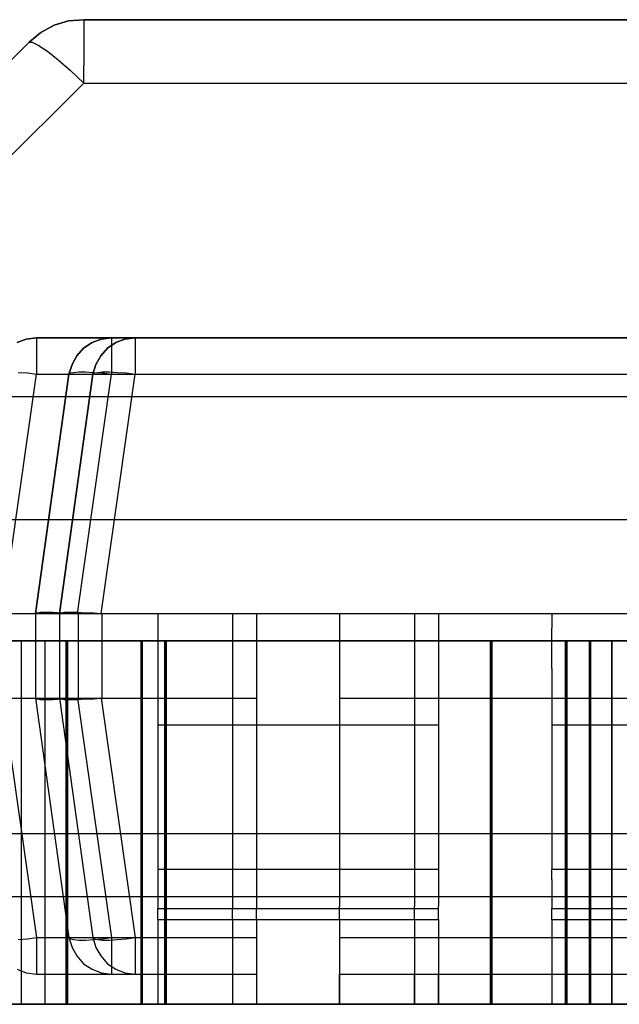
# Model space of a CAD drawing. Header units: inches. Extents: x 0 to 297, y -210 to 0.
# Tile 60 of 82: x 92.342 to 92.836, y -148.94 to -148.128. Entities that reach past the tile are written whole.
import ezdxf

# ---------------------------------------------------------------- set-up
doc = ezdxf.new("R2010")
doc.units = ezdxf.units.IN
doc.header["$MEASUREMENT"] = 0

msp = doc.modelspace()

# ---------------------------------------------------------------- linework, layer by layer
at = {"color": 18, "true_color": 0x000000}
for p, q in [((92.37013, -148.13207), (92.35913, -148.13807)), ((92.35913, -148.13807), (92.37013, -148.13207)), ((92.38213, -148.12857), (92.37013, -148.13207)), ((92.37013, -148.13207), (92.38213, -148.12857)), ((92.39463, -148.12757), (92.38213, -148.12857)), ((92.38213, -148.12857), (92.39463, -148.12757)), ((94.01263, -148.12757), (92.39463, -148.12757)), ((92.39463, -148.12757), (94.01263, -148.12757)), ((92.39463, -148.12757), (92.39463, -148.12907)), ((92.39463, -148.12907), (92.39463, -148.13407)), ((92.39463, -148.13407), (92.39463, -148.14207)), ((92.35913, -148.13807), (92.34963, -148.14607)), ((92.34963, -148.14607), (92.35913, -148.13807)), ((92.39463, -148.14207), (92.39463, -148.15307)), ((92.34963, -148.14607), (92.23213, -148.26307)), ((92.23213, -148.26307), (92.34963, -148.14607)), ((92.34963, -148.14607), (92.35213, -148.14607)), ((92.35213, -148.14607), (92.35713, -148.14857)), ((92.35713, -148.14857), (92.36463, -148.15357)), ((92.36463, -148.15357), (92.37363, -148.16057)), ((92.39463, -148.15307), (92.39463, -148.16557)), ((92.37363, -148.16057), (92.38363, -148.16957)), ((92.39463, -148.18007), (92.39463, -148.16557)), ((92.38363, -148.16957), (92.39463, -148.18007)), ((92.27713, -148.29707), (92.39463, -148.18007)), ((92.39463, -148.18007), (94.01263, -148.18007)), ((92.3472, -148.39107), (92.3397, -148.39407)), ((92.3397, -148.39407), (92.3472, -148.39107)), ((92.3472, -148.39107), (92.3397, -148.39407)), ((92.3397, -148.39407), (92.3472, -148.39107)), ((92.3472, -148.39107), (92.3397, -148.39407)), ((92.3397, -148.39407), (92.3472, -148.39107)), ((92.3557, -148.39007), (92.3472, -148.39107)), ((92.3472, -148.39107), (92.3557, -148.39007)), ((92.3557, -148.39007), (92.3472, -148.39107)), ((92.3472, -148.39107), (92.3557, -148.39007)), ((92.3557, -148.39007), (92.3472, -148.39107)), ((92.3472, -148.39107), (92.3557, -148.39007)), ((93.6807, -148.39007), (92.3557, -148.39007)), ((92.3557, -148.39007), (92.3557, -148.39107)), ((92.3557, -148.39007), (93.6807, -148.39007)), ((93.6807, -148.39007), (92.3557, -148.39007)), ((92.3557, -148.39007), (92.3557, -148.39107)), ((92.3557, -148.39007), (93.6807, -148.39007)), ((93.6807, -148.39007), (92.3557, -148.39007)), ((92.3557, -148.39007), (92.3557, -148.39107)), ((92.3557, -148.39007), (93.6807, -148.39007)), ((92.3557, -148.39107), (92.3557, -148.39407)), ((92.3557, -148.39107), (92.3557, -148.39407)), ((92.3557, -148.39107), (92.3557, -148.39407)), ((92.3557, -148.39407), (92.3557, -148.39857)), ((92.3557, -148.39407), (92.3557, -148.39857)), ((92.3557, -148.39407), (92.3557, -148.39857)), ((92.40147, -148.39407), (92.39447, -148.39857)), ((92.39447, -148.39857), (92.40147, -148.39407)), ((92.40897, -148.39107), (92.40147, -148.39407)), ((92.40147, -148.39407), (92.40897, -148.39107)), ((92.41747, -148.39007), (92.40897, -148.39107)), ((92.40897, -148.39107), (92.41747, -148.39007)), ((92.42114, -148.39407), (92.41414, -148.39857)), ((92.41414, -148.39857), (92.42114, -148.39407)), ((92.42114, -148.39407), (92.41414, -148.39857)), ((92.41414, -148.39857), (92.42114, -148.39407)), ((93.74247, -148.39007), (92.41747, -148.39007)), ((92.41747, -148.39007), (92.41747, -148.39107)), ((92.41747, -148.39007), (93.74247, -148.39007)), ((92.41747, -148.39107), (92.41747, -148.39407)), ((92.41747, -148.39407), (92.41747, -148.39857)), ((92.42864, -148.39107), (92.42114, -148.39407)), ((92.42114, -148.39407), (92.42864, -148.39107)), ((92.42864, -148.39107), (92.42114, -148.39407)), ((92.42114, -148.39407), (92.42864, -148.39107)), ((92.43714, -148.39007), (92.42864, -148.39107)), ((92.42864, -148.39107), (92.43714, -148.39007)), ((92.43714, -148.39007), (92.42864, -148.39107)), ((92.42864, -148.39107), (92.43714, -148.39007)), ((93.76214, -148.39007), (92.43714, -148.39007)), ((92.43714, -148.39007), (92.43714, -148.39107)), ((92.43714, -148.39007), (93.76214, -148.39007)), ((93.76214, -148.39007), (92.43714, -148.39007)), ((92.43714, -148.39007), (92.43714, -148.39107)), ((92.43714, -148.39007), (93.76214, -148.39007)), ((92.43714, -148.39107), (92.43714, -148.39407)), ((92.43714, -148.39107), (92.43714, -148.39407)), ((92.43714, -148.39407), (92.43714, -148.39857)), ((92.43714, -148.39407), (92.43714, -148.39857)), ((92.3557, -148.39857), (92.3557, -148.40507)), ((92.3557, -148.39857), (92.3557, -148.40507)), ((92.3557, -148.39857), (92.3557, -148.40507)), ((92.39447, -148.39857), (92.38897, -148.40507)), ((92.38897, -148.40507), (92.39447, -148.39857)), ((92.41414, -148.39857), (92.40864, -148.40507)), ((92.40864, -148.40507), (92.41414, -148.39857)), ((92.41414, -148.39857), (92.40864, -148.40507)), ((92.40864, -148.40507), (92.41414, -148.39857)), ((92.41747, -148.39857), (92.41747, -148.40507)), ((92.43714, -148.39857), (92.43714, -148.40507)), ((92.43714, -148.39857), (92.43714, -148.40507)), ((92.3557, -148.40507), (92.3557, -148.41207)), ((92.3557, -148.40507), (92.3557, -148.41207)), ((92.3557, -148.40507), (92.3557, -148.41207)), ((92.38897, -148.40507), (92.38497, -148.41207)), ((92.38497, -148.41207), (92.38897, -148.40507)), ((92.40864, -148.40507), (92.40464, -148.41207)), ((92.40464, -148.41207), (92.40864, -148.40507)), ((92.40864, -148.40507), (92.40464, -148.41207)), ((92.40464, -148.41207), (92.40864, -148.40507)), ((92.41747, -148.40507), (92.41747, -148.41207)), ((92.43714, -148.40507), (92.43714, -148.41207)), ((92.43714, -148.40507), (92.43714, -148.41207)), ((92.3407, -148.41857), (92.3482, -148.41907)), ((92.3407, -148.41857), (92.3482, -148.41907)), ((92.3407, -148.41857), (92.3482, -148.41907)), ((92.3482, -148.41907), (92.3557, -148.42007)), ((92.3482, -148.41907), (92.3557, -148.42007)), ((92.3482, -148.41907), (92.3557, -148.42007)), ((92.3557, -148.41207), (92.3557, -148.42007)), ((92.3557, -148.41207), (92.3557, -148.42007)), ((92.3557, -148.41207), (92.3557, -148.42007)), ((92.38497, -148.41207), (92.38247, -148.42007)), ((92.38247, -148.42007), (92.38497, -148.41207)), ((92.38247, -148.42007), (92.38347, -148.41907)), ((92.38347, -148.41907), (92.38647, -148.41857)), ((92.38647, -148.41857), (92.39047, -148.41807)), ((92.39047, -148.41807), (92.39597, -148.41807)), ((92.39597, -148.41807), (92.40247, -148.41857)), ((92.40464, -148.41207), (92.40214, -148.42007)), ((92.40214, -148.42007), (92.40464, -148.41207)), ((92.40464, -148.41207), (92.40214, -148.42007)), ((92.40214, -148.42007), (92.40464, -148.41207)), ((92.40214, -148.42007), (92.40314, -148.41907)), ((92.40214, -148.42007), (92.40314, -148.41907)), ((92.40247, -148.41857), (92.40997, -148.41907)), ((92.40314, -148.41907), (92.40614, -148.41857)), ((92.40314, -148.41907), (92.40614, -148.41857)), ((92.40614, -148.41857), (92.41014, -148.41807)), ((92.40614, -148.41857), (92.41014, -148.41807)), ((92.40997, -148.41907), (92.41747, -148.42007)), ((92.41014, -148.41807), (92.41564, -148.41807)), ((92.41014, -148.41807), (92.41564, -148.41807)), ((92.41564, -148.41807), (92.42214, -148.41857)), ((92.41564, -148.41807), (92.42214, -148.41857)), ((92.41747, -148.41207), (92.41747, -148.42007)), ((92.42214, -148.41857), (92.42964, -148.41907)), ((92.42214, -148.41857), (92.42964, -148.41907)), ((92.42964, -148.41907), (92.43714, -148.42007)), ((92.42964, -148.41907), (92.43714, -148.42007)), ((92.43714, -148.41207), (92.43714, -148.42007)), ((92.43714, -148.41207), (92.43714, -148.42007)), ((92.3277, -148.61757), (92.3557, -148.42007)), ((92.3277, -148.61757), (92.3557, -148.42007)), ((92.3277, -148.61757), (92.3557, -148.42007)), ((92.38247, -148.42007), (92.35497, -148.61757)), ((92.35497, -148.61757), (92.38247, -148.42007)), ((92.3557, -148.42007), (93.6807, -148.42007)), ((92.3557, -148.42007), (93.6807, -148.42007)), ((92.3557, -148.42007), (93.6807, -148.42007)), ((92.40214, -148.42007), (92.37464, -148.61757)), ((92.37464, -148.61757), (92.40214, -148.42007)), ((92.40214, -148.42007), (92.37464, -148.61757)), ((92.37464, -148.61757), (92.40214, -148.42007)), ((92.38947, -148.61757), (92.41747, -148.42007)), ((92.40914, -148.61757), (92.43714, -148.42007)), ((92.40914, -148.61757), (92.43714, -148.42007)), ((92.41747, -148.42007), (93.74247, -148.42007)), ((92.43714, -148.42007), (93.76214, -148.42007)), ((92.43714, -148.42007), (93.76214, -148.42007)), ((92.25363, -148.43857), (94.05663, -148.43857)), ((92.25363, -148.54007), (94.05663, -148.54007)), ((92.3282, -148.61757), (93.7082, -148.61757)), ((92.3282, -148.61757), (93.7082, -148.61757)), ((92.3282, -148.61757), (93.7082, -148.61757)), ((92.35497, -148.61757), (92.35597, -148.61707)), ((92.35497, -148.61757), (92.35497, -148.68757)), ((92.35497, -148.61757), (92.35497, -148.68757)), ((92.35497, -148.61757), (92.35497, -148.61757)), ((92.35597, -148.61707), (92.35897, -148.61657)), ((92.35897, -148.61657), (92.36347, -148.61657)), ((92.36347, -148.61657), (92.36947, -148.61657)), ((92.36947, -148.61657), (92.37647, -148.61707)), ((92.37464, -148.61757), (92.37564, -148.61707)), ((92.37464, -148.61757), (92.37564, -148.61707)), ((92.37464, -148.61757), (92.37464, -148.68757)), ((92.37464, -148.61757), (92.37464, -148.68757)), ((92.37464, -148.61757), (92.37464, -148.61757)), ((92.37464, -148.61757), (92.37464, -148.68757)), ((92.37464, -148.61757), (92.37464, -148.68757)), ((92.37464, -148.61757), (92.37464, -148.61757)), ((92.37564, -148.61707), (92.37864, -148.61657)), ((92.37564, -148.61707), (92.37864, -148.61657)), ((92.37647, -148.61707), (92.38297, -148.61707)), ((92.37864, -148.61657), (92.38314, -148.61657)), ((92.37864, -148.61657), (92.38314, -148.61657)), ((92.38297, -148.61707), (92.38947, -148.61757)), ((92.38314, -148.61657), (92.38914, -148.61657)), ((92.38314, -148.61657), (92.38914, -148.61657)), ((92.38914, -148.61657), (92.39614, -148.61707)), ((92.38914, -148.61657), (92.39614, -148.61707)), ((92.38947, -148.61757), (92.38997, -148.61757)), ((92.38997, -148.61757), (93.76997, -148.61757)), ((92.38997, -148.61757), (92.38997, -148.68757)), ((92.39614, -148.61707), (92.40264, -148.61707)), ((92.39614, -148.61707), (92.40264, -148.61707)), ((92.40264, -148.61707), (92.40914, -148.61757)), ((92.40264, -148.61707), (92.40914, -148.61757)), ((92.40914, -148.61757), (92.40964, -148.61757)), ((92.40914, -148.61757), (92.40964, -148.61757)), ((92.40964, -148.61757), (93.78964, -148.61757)), ((92.40964, -148.61757), (92.40964, -148.68757)), ((92.40964, -148.61757), (93.78964, -148.61757)), ((92.40964, -148.61757), (92.40964, -148.68757)), ((92.4557, -148.61757), (92.4557, -148.62057)), ((92.4557, -148.61757), (92.6057, -148.61757)), ((92.4557, -148.61757), (92.4557, -148.62057)), ((92.4557, -148.61757), (92.6057, -148.61757)), ((92.4557, -148.61757), (92.4557, -148.62057)), ((92.4557, -148.61757), (92.6057, -148.61757)), ((92.4557, -148.62057), (92.4557, -148.62957)), ((92.4557, -148.62057), (92.4557, -148.62957)), ((92.4557, -148.62057), (92.4557, -148.62957)), ((92.51747, -148.61757), (92.51747, -148.62057)), ((92.51747, -148.61757), (92.66747, -148.61757)), ((92.51747, -148.62057), (92.51747, -148.62957)), ((92.53714, -148.61757), (92.53714, -148.62057)), ((92.53714, -148.61757), (92.68714, -148.61757)), ((92.53714, -148.61757), (92.53714, -148.62057)), ((92.53714, -148.61757), (92.68714, -148.61757)), ((92.53714, -148.62057), (92.53714, -148.62957)), ((92.53714, -148.62057), (92.53714, -148.62957)), ((92.6057, -148.61757), (92.6057, -148.62057)), ((92.6057, -148.61757), (92.6057, -148.62057)), ((92.6057, -148.61757), (92.6057, -148.62057)), ((92.6057, -148.62057), (92.6057, -148.62957)), ((92.6057, -148.62057), (92.6057, -148.62957)), ((92.6057, -148.62057), (92.6057, -148.62957)), ((92.66747, -148.61757), (92.66747, -148.62057)), ((92.66747, -148.62057), (92.66747, -148.62957)), ((92.68714, -148.61757), (92.68714, -148.62057)), ((92.68714, -148.61757), (92.68714, -148.62057)), ((92.68714, -148.62057), (92.68714, -148.62957)), ((92.68714, -148.62057), (92.68714, -148.62957)), ((92.7807, -148.61757), (92.7807, -148.62057)), ((92.7807, -148.61757), (92.9307, -148.61757)), ((92.7807, -148.61757), (92.7807, -148.62057)), ((92.7807, -148.61757), (92.9307, -148.61757)), ((92.7807, -148.61757), (92.7807, -148.62057)), ((92.7807, -148.61757), (92.9307, -148.61757)), ((92.7807, -148.62057), (92.7807, -148.62957)), ((92.7807, -148.62057), (92.7807, -148.62957)), ((92.7807, -148.62057), (92.7807, -148.62957)), ((92.4557, -148.62957), (92.4557, -148.64407)), ((92.4557, -148.62957), (92.4557, -148.64407)), ((92.4557, -148.62957), (92.4557, -148.64407)), ((92.51747, -148.62957), (92.51747, -148.64407)), ((92.53714, -148.62957), (92.53714, -148.64407)), ((92.53714, -148.62957), (92.53714, -148.64407)), ((92.6057, -148.62957), (92.6057, -148.64407)), ((92.6057, -148.62957), (92.6057, -148.64407)), ((92.6057, -148.62957), (92.6057, -148.64407)), ((92.66747, -148.62957), (92.66747, -148.64407)), ((92.68714, -148.62957), (92.68714, -148.64407)), ((92.68714, -148.62957), (92.68714, -148.64407)), ((92.7807, -148.64407), (92.7807, -148.62957)), ((92.7807, -148.64407), (92.7807, -148.62957)), ((92.7807, -148.64407), (92.7807, -148.62957)), ((92.3802, -148.64007), (92.2812, -148.64007)), ((92.2812, -148.64007), (92.3802, -148.64007)), ((92.3802, -148.64007), (92.2812, -148.64007)), ((92.2812, -148.64007), (92.3802, -148.64007)), ((92.3802, -148.64007), (92.2812, -148.64007)), ((92.2812, -148.64007), (92.3802, -148.64007)), ((92.44197, -148.64007), (92.34297, -148.64007)), ((92.34297, -148.64007), (92.34297, -148.94007)), ((92.34297, -148.64007), (92.34297, -148.94007)), ((92.34297, -148.64007), (92.44197, -148.64007)), ((92.46164, -148.64007), (92.36264, -148.64007)), ((92.36264, -148.64007), (92.36264, -148.94007)), ((92.36264, -148.64007), (92.36264, -148.94007)), ((92.36264, -148.64007), (92.46164, -148.64007)), ((92.46164, -148.64007), (92.36264, -148.64007)), ((92.36264, -148.64007), (92.36264, -148.94007)), ((92.36264, -148.64007), (92.36264, -148.94007)), ((92.36264, -148.64007), (92.46164, -148.64007)), ((92.3802, -148.94007), (92.3802, -148.64007)), ((92.3802, -148.64007), (92.3802, -148.94007)), ((92.3802, -148.94007), (92.3802, -148.64007)), ((92.3802, -148.64007), (92.3802, -148.94007)), ((92.3802, -148.94007), (92.3802, -148.64007)), ((92.3802, -148.64007), (92.3802, -148.94007)), ((92.7302, -148.64007), (92.3812, -148.64007)), ((92.3812, -148.64007), (92.3812, -148.94007)), ((92.3812, -148.64007), (92.3812, -148.94007)), ((92.3812, -148.64007), (92.7302, -148.64007)), ((92.7302, -148.64007), (92.3812, -148.64007)), ((92.3812, -148.64007), (92.3812, -148.94007)), ((92.3812, -148.64007), (92.3812, -148.94007)), ((92.3812, -148.64007), (92.7302, -148.64007)), ((92.7302, -148.64007), (92.3812, -148.64007)), ((92.3812, -148.64007), (92.3812, -148.94007)), ((92.3812, -148.64007), (92.3812, -148.94007)), ((92.3812, -148.64007), (92.7302, -148.64007)), ((92.44197, -148.94007), (92.44197, -148.64007)), ((92.44197, -148.64007), (92.44197, -148.94007)), ((92.79197, -148.64007), (92.44297, -148.64007)), ((92.44297, -148.64007), (92.44297, -148.94007)), ((92.44297, -148.64007), (92.44297, -148.94007)), ((92.44297, -148.64007), (92.79197, -148.64007)), ((92.4557, -148.64407), (92.4557, -148.66307)), ((92.4557, -148.64407), (92.4557, -148.66307)), ((92.4557, -148.64407), (92.4557, -148.66307)), ((92.46164, -148.94007), (92.46164, -148.64007)), ((92.46164, -148.64007), (92.46164, -148.94007)), ((92.46164, -148.94007), (92.46164, -148.64007)), ((92.46164, -148.64007), (92.46164, -148.94007)), ((92.81164, -148.64007), (92.46264, -148.64007)), ((92.46264, -148.64007), (92.46264, -148.94007)), ((92.46264, -148.64007), (92.46264, -148.94007)), ((92.46264, -148.64007), (92.81164, -148.64007)), ((92.81164, -148.64007), (92.46264, -148.64007)), ((92.46264, -148.64007), (92.46264, -148.94007)), ((92.46264, -148.64007), (92.46264, -148.94007)), ((92.46264, -148.64007), (92.81164, -148.64007)), ((92.51747, -148.64407), (92.51747, -148.66307)), ((92.53714, -148.64407), (92.53714, -148.66307)), ((92.53714, -148.64407), (92.53714, -148.66307)), ((92.6057, -148.64407), (92.6057, -148.66307)), ((92.6057, -148.64407), (92.6057, -148.66307)), ((92.6057, -148.64407), (92.6057, -148.66307)), ((92.66747, -148.64407), (92.66747, -148.66307)), ((92.68714, -148.64407), (92.68714, -148.66307)), ((92.68714, -148.64407), (92.68714, -148.66307)), ((92.7302, -148.94007), (92.7302, -148.64007)), ((92.7302, -148.64007), (92.7302, -148.94007)), ((92.7302, -148.94007), (92.7302, -148.64007)), ((92.7302, -148.64007), (92.7302, -148.94007)), ((92.7302, -148.94007), (92.7302, -148.64007)), ((92.7302, -148.64007), (92.7302, -148.94007)), ((92.8302, -148.64007), (92.7312, -148.64007)), ((92.7312, -148.64007), (92.7312, -148.94007)), ((92.7312, -148.64007), (92.7312, -148.94007)), ((92.7312, -148.64007), (92.8302, -148.64007)), ((92.8302, -148.64007), (92.7312, -148.64007)), ((92.7312, -148.64007), (92.7312, -148.94007)), ((92.7312, -148.64007), (92.7312, -148.94007)), ((92.7312, -148.64007), (92.8302, -148.64007)), ((92.8302, -148.64007), (92.7312, -148.64007)), ((92.7312, -148.64007), (92.7312, -148.94007)), ((92.7312, -148.64007), (92.7312, -148.94007)), ((92.7312, -148.64007), (92.8302, -148.64007)), ((92.7807, -148.66307), (92.7807, -148.64407)), ((92.7807, -148.66307), (92.7807, -148.64407)), ((92.7807, -148.66307), (92.7807, -148.64407)), ((92.79197, -148.94007), (92.79197, -148.64007)), ((92.79197, -148.64007), (92.79197, -148.94007)), ((92.89197, -148.64007), (92.79297, -148.64007)), ((92.79297, -148.64007), (92.79297, -148.94007)), ((92.79297, -148.64007), (92.79297, -148.94007)), ((92.79297, -148.64007), (92.89197, -148.64007)), ((92.81164, -148.94007), (92.81164, -148.64007)), ((92.81164, -148.64007), (92.81164, -148.94007)), ((92.81164, -148.94007), (92.81164, -148.64007)), ((92.81164, -148.64007), (92.81164, -148.94007)), ((92.91164, -148.64007), (92.81264, -148.64007)), ((92.81264, -148.64007), (92.81264, -148.94007)), ((92.81264, -148.64007), (92.81264, -148.94007)), ((92.81264, -148.64007), (92.91164, -148.64007)), ((92.91164, -148.64007), (92.81264, -148.64007)), ((92.81264, -148.64007), (92.81264, -148.94007)), ((92.81264, -148.64007), (92.81264, -148.94007)), ((92.81264, -148.64007), (92.91164, -148.64007)), ((92.8302, -148.94007), (92.8302, -148.64007)), ((92.8302, -148.64007), (92.8302, -148.94007)), ((92.8302, -148.94007), (92.8302, -148.64007)), ((92.8302, -148.64007), (92.8302, -148.94007)), ((92.8302, -148.94007), (92.8302, -148.64007)), ((92.8302, -148.64007), (92.8302, -148.94007)), ((92.4557, -148.66307), (92.4557, -148.68507)), ((92.4557, -148.66307), (92.4557, -148.68507)), ((92.4557, -148.66307), (92.4557, -148.68507)), ((92.51747, -148.66307), (92.51747, -148.68507)), ((92.53714, -148.66307), (92.53714, -148.68507)), ((92.53714, -148.66307), (92.53714, -148.68507)), ((92.6057, -148.66307), (92.6057, -148.68507)), ((92.6057, -148.66307), (92.6057, -148.68507)), ((92.6057, -148.66307), (92.6057, -148.68507)), ((92.66747, -148.66307), (92.66747, -148.68507)), ((92.68714, -148.66307), (92.68714, -148.68507)), ((92.68714, -148.66307), (92.68714, -148.68507)), ((92.7807, -148.66307), (92.7807, -148.68507)), ((92.7807, -148.66307), (92.7807, -148.68507)), ((92.7807, -148.66307), (92.7807, -148.68507)), ((92.4557, -148.68507), (92.4557, -148.70957)), ((92.4557, -148.68507), (92.4557, -148.70957)), ((92.4557, -148.68507), (92.4557, -148.70957)), ((92.51747, -148.68507), (92.51747, -148.70957)), ((92.53714, -148.68507), (92.53714, -148.70957)), ((92.53714, -148.68507), (92.53714, -148.70957)), ((92.6057, -148.68507), (92.6057, -148.70957)), ((92.6057, -148.68507), (92.6057, -148.70957)), ((92.6057, -148.68507), (92.6057, -148.70957)), ((92.66747, -148.68507), (92.66747, -148.70957)), ((92.68714, -148.68507), (92.68714, -148.70957)), ((92.68714, -148.68507), (92.68714, -148.70957)), ((92.7807, -148.68507), (92.7807, -148.70957)), ((92.7807, -148.68507), (92.7807, -148.70957)), ((92.7807, -148.68507), (92.7807, -148.70957)), ((92.3277, -148.68757), (92.3557, -148.88507)), ((92.3277, -148.68757), (92.3557, -148.88507)), ((92.3277, -148.68757), (92.3557, -148.88507)), ((92.3282, -148.68757), (92.4557, -148.68757)), ((92.3282, -148.68757), (92.4557, -148.68757)), ((92.3282, -148.68757), (92.4557, -148.68757)), ((92.35497, -148.68757), (92.38247, -148.88507)), ((92.35497, -148.68757), (92.38247, -148.88507)), ((92.35497, -148.68757), (92.35597, -148.68807)), ((92.35497, -148.68757), (92.35497, -148.68757)), ((92.35597, -148.68807), (92.35897, -148.68857)), ((92.35897, -148.68857), (92.36347, -148.68857)), ((92.36347, -148.68857), (92.36947, -148.68857)), ((92.36947, -148.68857), (92.37647, -148.68807)), ((92.37464, -148.68757), (92.40214, -148.88507)), ((92.37464, -148.68757), (92.40214, -148.88507)), ((92.37464, -148.68757), (92.37564, -148.68807)), ((92.37464, -148.68757), (92.37464, -148.68757)), ((92.37464, -148.68757), (92.40214, -148.88507)), ((92.37464, -148.68757), (92.40214, -148.88507)), ((92.37464, -148.68757), (92.37564, -148.68807)), ((92.37464, -148.68757), (92.37464, -148.68757)), ((92.37564, -148.68807), (92.37864, -148.68857)), ((92.37564, -148.68807), (92.37864, -148.68857)), ((92.37647, -148.68807), (92.38297, -148.68807)), ((92.37864, -148.68857), (92.38314, -148.68857)), ((92.37864, -148.68857), (92.38314, -148.68857)), ((92.38297, -148.68807), (92.38947, -148.68757)), ((92.38314, -148.68857), (92.38914, -148.68857)), ((92.38314, -148.68857), (92.38914, -148.68857)), ((92.38914, -148.68857), (92.39614, -148.68807)), ((92.38914, -148.68857), (92.39614, -148.68807)), ((92.38947, -148.68757), (92.38997, -148.68757)), ((92.38947, -148.68757), (92.41747, -148.88507)), ((92.38997, -148.68757), (92.51747, -148.68757)), ((92.39614, -148.68807), (92.40264, -148.68807)), ((92.39614, -148.68807), (92.40264, -148.68807)), ((92.40264, -148.68807), (92.40914, -148.68757)), ((92.40264, -148.68807), (92.40914, -148.68757)), ((92.40914, -148.68757), (92.40964, -148.68757)), ((92.40914, -148.68757), (92.43714, -148.88507)), ((92.40914, -148.68757), (92.40964, -148.68757)), ((92.40914, -148.68757), (92.43714, -148.88507)), ((92.40964, -148.68757), (92.53714, -148.68757)), ((92.40964, -148.68757), (92.53714, -148.68757)), ((92.6057, -148.68757), (92.7807, -148.68757)), ((92.6057, -148.68757), (92.7807, -148.68757)), ((92.6057, -148.68757), (92.7807, -148.68757)), ((92.66747, -148.68757), (92.84247, -148.68757)), ((92.68714, -148.68757), (92.86214, -148.68757)), ((92.68714, -148.68757), (92.86214, -148.68757)), ((92.4557, -148.70957), (92.4557, -148.82857)), ((92.4557, -148.70957), (92.6057, -148.70957)), ((92.4557, -148.70957), (92.4557, -148.82857)), ((92.4557, -148.70957), (92.6057, -148.70957)), ((92.4557, -148.70957), (92.4557, -148.82857)), ((92.4557, -148.70957), (92.6057, -148.70957)), ((92.51747, -148.70957), (92.51747, -148.82857)), ((92.51747, -148.70957), (92.66747, -148.70957)), ((92.53714, -148.70957), (92.53714, -148.82857)), ((92.53714, -148.70957), (92.68714, -148.70957)), ((92.53714, -148.70957), (92.53714, -148.82857)), ((92.53714, -148.70957), (92.68714, -148.70957)), ((92.6057, -148.70957), (92.6057, -148.82857)), ((92.6057, -148.70957), (92.6057, -148.82857)), ((92.6057, -148.70957), (92.6057, -148.82857)), ((92.66747, -148.70957), (92.66747, -148.82857)), ((92.68714, -148.70957), (92.68714, -148.82857)), ((92.68714, -148.70957), (92.68714, -148.82857)), ((92.7807, -148.70957), (92.7807, -148.82857)), ((92.7807, -148.70957), (92.9307, -148.70957)), ((92.7807, -148.70957), (92.7807, -148.82857)), ((92.7807, -148.70957), (92.9307, -148.70957)), ((92.7807, -148.70957), (92.7807, -148.82857)), ((92.7807, -148.70957), (92.9307, -148.70957)), ((92.29813, -148.79907), (94.01263, -148.79907)), ((92.4557, -148.82857), (92.4557, -148.83707)), ((92.4557, -148.82857), (92.6057, -148.82857)), ((92.4557, -148.82857), (92.4557, -148.83707)), ((92.4557, -148.82857), (92.6057, -148.82857)), ((92.4557, -148.82857), (92.4557, -148.83707)), ((92.4557, -148.82857), (92.6057, -148.82857)), ((92.51747, -148.82857), (92.51747, -148.83707)), ((92.51747, -148.82857), (92.66747, -148.82857)), ((92.53714, -148.82857), (92.53714, -148.83707)), ((92.53714, -148.82857), (92.68714, -148.82857)), ((92.53714, -148.82857), (92.53714, -148.83707)), ((92.53714, -148.82857), (92.68714, -148.82857)), ((92.6057, -148.82857), (92.6057, -148.83707)), ((92.6057, -148.82857), (92.6057, -148.83707)), ((92.6057, -148.82857), (92.6057, -148.83707)), ((92.66747, -148.82857), (92.66747, -148.83707)), ((92.68714, -148.82857), (92.68714, -148.83707)), ((92.68714, -148.82857), (92.68714, -148.83707)), ((92.7807, -148.83707), (92.7807, -148.82857)), ((92.7807, -148.82857), (92.9307, -148.82857)), ((92.7807, -148.83707), (92.7807, -148.82857)), ((92.7807, -148.82857), (92.9307, -148.82857)), ((92.7807, -148.83707), (92.7807, -148.82857)), ((92.7807, -148.82857), (92.9307, -148.82857)), ((92.4557, -148.83707), (92.4557, -148.84457)), ((92.4557, -148.83707), (92.4557, -148.84457)), ((92.4557, -148.83707), (92.4557, -148.84457)), ((92.51747, -148.83707), (92.51747, -148.84457)), ((92.53714, -148.83707), (92.53714, -148.84457)), ((92.53714, -148.83707), (92.53714, -148.84457)), ((92.6057, -148.83707), (92.6057, -148.84457)), ((92.6057, -148.83707), (92.6057, -148.84457)), ((92.6057, -148.83707), (92.6057, -148.84457)), ((92.66747, -148.83707), (92.66747, -148.84457)), ((92.68714, -148.83707), (92.68714, -148.84457)), ((92.68714, -148.83707), (92.68714, -148.84457)), ((92.7807, -148.83707), (92.7807, -148.84457)), ((92.7807, -148.83707), (92.7807, -148.84457)), ((92.7807, -148.83707), (92.7807, -148.84457)), ((92.4557, -148.84457), (92.4557, -148.85057)), ((92.4557, -148.84457), (92.4557, -148.85057)), ((92.4557, -148.84457), (92.4557, -148.85057)), ((92.51747, -148.84457), (92.51747, -148.85057)), ((92.53714, -148.84457), (92.53714, -148.85057)), ((92.53714, -148.84457), (92.53714, -148.85057)), ((92.6057, -148.84457), (92.6057, -148.85057)), ((92.6057, -148.84457), (92.6057, -148.85057)), ((92.6057, -148.84457), (92.6057, -148.85057)), ((92.66747, -148.84457), (92.66747, -148.85057)), ((92.68714, -148.84457), (92.68714, -148.85057)), ((92.68714, -148.84457), (92.68714, -148.85057)), ((92.7807, -148.84457), (92.7807, -148.85057)), ((92.7807, -148.84457), (92.7807, -148.85057)), ((92.7807, -148.84457), (92.7807, -148.85057)), ((92.29813, -148.85107), (94.01263, -148.85107)), ((92.29813, -148.85107), (94.01263, -148.85107)), ((92.4557, -148.85057), (92.4557, -148.85607)), ((92.4557, -148.85057), (92.4557, -148.85607)), ((92.4557, -148.85057), (92.4557, -148.85607)), ((92.4557, -148.85607), (92.4557, -148.85907)), ((92.4557, -148.85607), (92.4557, -148.85907)), ((92.4557, -148.85607), (92.4557, -148.85907)), ((92.51747, -148.85057), (92.51747, -148.85607)), ((92.51747, -148.85607), (92.51747, -148.85907)), ((92.53714, -148.85057), (92.53714, -148.85607)), ((92.53714, -148.85057), (92.53714, -148.85607)), ((92.53714, -148.85607), (92.53714, -148.85907)), ((92.53714, -148.85607), (92.53714, -148.85907)), ((92.6057, -148.85057), (92.6057, -148.85607)), ((92.6057, -148.85057), (92.6057, -148.85607)), ((92.6057, -148.85057), (92.6057, -148.85607)), ((92.6057, -148.85607), (92.6057, -148.85907)), ((92.6057, -148.85607), (92.6057, -148.85907)), ((92.6057, -148.85607), (92.6057, -148.85907)), ((92.66747, -148.85057), (92.66747, -148.85607)), ((92.66747, -148.85607), (92.66747, -148.85907)), ((92.68714, -148.85057), (92.68714, -148.85607)), ((92.68714, -148.85057), (92.68714, -148.85607)), ((92.68714, -148.85607), (92.68714, -148.85907)), ((92.68714, -148.85607), (92.68714, -148.85907)), ((92.7807, -148.85057), (92.7807, -148.85607)), ((92.7807, -148.85057), (92.7807, -148.85607)), ((92.7807, -148.85057), (92.7807, -148.85607)), ((92.7807, -148.85607), (92.7807, -148.85907)), ((92.7807, -148.85607), (92.7807, -148.85907)), ((92.7807, -148.85607), (92.7807, -148.85907)), ((92.4557, -148.85907), (92.4557, -148.86107)), ((92.4557, -148.85907), (92.4557, -148.86107)), ((92.4557, -148.85907), (92.4557, -148.86107)), ((92.4557, -148.87007), (92.4557, -148.86107)), ((92.4557, -148.86107), (92.6057, -148.86107)), ((92.4557, -148.87007), (92.4557, -148.86107)), ((92.4557, -148.86107), (92.6057, -148.86107)), ((92.4557, -148.87007), (92.4557, -148.86107)), ((92.4557, -148.86107), (92.6057, -148.86107)), ((92.51747, -148.85907), (92.51747, -148.86107)), ((92.51747, -148.87007), (92.51747, -148.86107)), ((92.51747, -148.86107), (92.66747, -148.86107)), ((92.53714, -148.85907), (92.53714, -148.86107)), ((92.53714, -148.85907), (92.53714, -148.86107)), ((92.53714, -148.87007), (92.53714, -148.86107)), ((92.53714, -148.86107), (92.68714, -148.86107)), ((92.53714, -148.87007), (92.53714, -148.86107)), ((92.53714, -148.86107), (92.68714, -148.86107)), ((92.6057, -148.86107), (92.6057, -148.85907)), ((92.6057, -148.86107), (92.6057, -148.85907)), ((92.6057, -148.86107), (92.6057, -148.85907)), ((92.6057, -148.87007), (92.6057, -148.86107)), ((92.6057, -148.87007), (92.6057, -148.86107)), ((92.6057, -148.87007), (92.6057, -148.86107)), ((92.66747, -148.86107), (92.66747, -148.85907)), ((92.66747, -148.87007), (92.66747, -148.86107)), ((92.68714, -148.86107), (92.68714, -148.85907)), ((92.68714, -148.86107), (92.68714, -148.85907)), ((92.68714, -148.87007), (92.68714, -148.86107)), ((92.68714, -148.87007), (92.68714, -148.86107)), ((92.7807, -148.85907), (92.7807, -148.86107)), ((92.7807, -148.85907), (92.7807, -148.86107)), ((92.7807, -148.85907), (92.7807, -148.86107)), ((92.7807, -148.87007), (92.7807, -148.86107)), ((92.7807, -148.86107), (92.9307, -148.86107)), ((92.7807, -148.87007), (92.7807, -148.86107)), ((92.7807, -148.86107), (92.9307, -148.86107)), ((92.7807, -148.87007), (92.7807, -148.86107)), ((92.7807, -148.86107), (92.9307, -148.86107)), ((92.4557, -148.87007), (92.6057, -148.87007)), ((92.4557, -148.87007), (92.4557, -148.94007)), ((92.4557, -148.87007), (92.6057, -148.87007)), ((92.4557, -148.87007), (92.4557, -148.94007)), ((92.4557, -148.87007), (92.6057, -148.87007)), ((92.4557, -148.87007), (92.4557, -148.94007)), ((92.51747, -148.87007), (92.66747, -148.87007)), ((92.51747, -148.87007), (92.51747, -148.94007)), ((92.53714, -148.87007), (92.68714, -148.87007)), ((92.53714, -148.87007), (92.53714, -148.94007)), ((92.53714, -148.87007), (92.68714, -148.87007)), ((92.53714, -148.87007), (92.53714, -148.94007)), ((92.6057, -148.87007), (92.6057, -148.94007)), ((92.6057, -148.87007), (92.6057, -148.94007)), ((92.6057, -148.87007), (92.6057, -148.94007)), ((92.66747, -148.87007), (92.66747, -148.94007)), ((92.68714, -148.87007), (92.68714, -148.94007)), ((92.68714, -148.87007), (92.68714, -148.94007)), ((92.7807, -148.87007), (92.9307, -148.87007)), ((92.7807, -148.87007), (92.7807, -148.94007)), ((92.7807, -148.87007), (92.9307, -148.87007)), ((92.7807, -148.87007), (92.7807, -148.94007)), ((92.7807, -148.87007), (92.9307, -148.87007)), ((92.7807, -148.87007), (92.7807, -148.94007)), ((92.3407, -148.88657), (92.3482, -148.88607)), ((92.3407, -148.88657), (92.3482, -148.88607)), ((92.3407, -148.88657), (92.3482, -148.88607)), ((92.3482, -148.88607), (92.3557, -148.88507)), ((92.3482, -148.88607), (92.3557, -148.88507)), ((92.3482, -148.88607), (92.3557, -148.88507)), ((92.3557, -148.88507), (92.3557, -148.89307)), ((92.3557, -148.88507), (92.4557, -148.88507)), ((92.3557, -148.88507), (92.3557, -148.89307)), ((92.3557, -148.88507), (92.4557, -148.88507)), ((92.3557, -148.88507), (92.3557, -148.89307)), ((92.3557, -148.88507), (92.4557, -148.88507)), ((92.38247, -148.88507), (92.38497, -148.89307)), ((92.38247, -148.88507), (92.38347, -148.88607)), ((92.38247, -148.88507), (92.38497, -148.89307)), ((92.38347, -148.88607), (92.38647, -148.88657)), ((92.38647, -148.88657), (92.39047, -148.88707)), ((92.39047, -148.88707), (92.39597, -148.88707)), ((92.39597, -148.88707), (92.40247, -148.88657)), ((92.40214, -148.88507), (92.40464, -148.89307)), ((92.40214, -148.88507), (92.40314, -148.88607)), ((92.40214, -148.88507), (92.40464, -148.89307)), ((92.40214, -148.88507), (92.40464, -148.89307)), ((92.40214, -148.88507), (92.40314, -148.88607)), ((92.40214, -148.88507), (92.40464, -148.89307)), ((92.40247, -148.88657), (92.40997, -148.88607)), ((92.40314, -148.88607), (92.40614, -148.88657)), ((92.40314, -148.88607), (92.40614, -148.88657)), ((92.40614, -148.88657), (92.41014, -148.88707)), ((92.40614, -148.88657), (92.41014, -148.88707)), ((92.40997, -148.88607), (92.41747, -148.88507)), ((92.41014, -148.88707), (92.41564, -148.88707)), ((92.41014, -148.88707), (92.41564, -148.88707)), ((92.41564, -148.88707), (92.42214, -148.88657)), ((92.41564, -148.88707), (92.42214, -148.88657)), ((92.41747, -148.88507), (92.41747, -148.89307)), ((92.41747, -148.88507), (92.51747, -148.88507)), ((92.42214, -148.88657), (92.42964, -148.88607)), ((92.42214, -148.88657), (92.42964, -148.88607)), ((92.42964, -148.88607), (92.43714, -148.88507)), ((92.42964, -148.88607), (92.43714, -148.88507)), ((92.43714, -148.88507), (92.43714, -148.89307)), ((92.43714, -148.88507), (92.53714, -148.88507)), ((92.43714, -148.88507), (92.43714, -148.89307)), ((92.43714, -148.88507), (92.53714, -148.88507)), ((92.6057, -148.88507), (92.7807, -148.88507)), ((92.6057, -148.88507), (92.7807, -148.88507)), ((92.6057, -148.88507), (92.7807, -148.88507)), ((92.66747, -148.88507), (92.84247, -148.88507)), ((92.68714, -148.88507), (92.86214, -148.88507)), ((92.68714, -148.88507), (92.86214, -148.88507)), ((92.3557, -148.89307), (92.3557, -148.90007)), ((92.3557, -148.89307), (92.3557, -148.90007)), ((92.3557, -148.89307), (92.3557, -148.90007)), ((92.38497, -148.89307), (92.38897, -148.90007)), ((92.38497, -148.89307), (92.38897, -148.90007)), ((92.40464, -148.89307), (92.40864, -148.90007)), ((92.40464, -148.89307), (92.40864, -148.90007)), ((92.40464, -148.89307), (92.40864, -148.90007)), ((92.40464, -148.89307), (92.40864, -148.90007)), ((92.41747, -148.89307), (92.41747, -148.90007)), ((92.43714, -148.89307), (92.43714, -148.90007)), ((92.43714, -148.89307), (92.43714, -148.90007)), ((92.3557, -148.90007), (92.3557, -148.90657)), ((92.3557, -148.90007), (92.3557, -148.90657)), ((92.3557, -148.90007), (92.3557, -148.90657)), ((92.3557, -148.90657), (92.3557, -148.91107)), ((92.3557, -148.90657), (92.3557, -148.91107)), ((92.3557, -148.90657), (92.3557, -148.91107)), ((92.38897, -148.90007), (92.39447, -148.90657)), ((92.38897, -148.90007), (92.39447, -148.90657)), ((92.39447, -148.90657), (92.40147, -148.91107)), ((92.39447, -148.90657), (92.40147, -148.91107)), ((92.40864, -148.90007), (92.41414, -148.90657)), ((92.40864, -148.90007), (92.41414, -148.90657)), ((92.40864, -148.90007), (92.41414, -148.90657)), ((92.40864, -148.90007), (92.41414, -148.90657)), ((92.41414, -148.90657), (92.42114, -148.91107)), ((92.41414, -148.90657), (92.42114, -148.91107)), ((92.41414, -148.90657), (92.42114, -148.91107)), ((92.41414, -148.90657), (92.42114, -148.91107)), ((92.41747, -148.90007), (92.41747, -148.90657)), ((92.41747, -148.90657), (92.41747, -148.91107)), ((92.43714, -148.90007), (92.43714, -148.90657)), ((92.43714, -148.90007), (92.43714, -148.90657)), ((92.43714, -148.90657), (92.43714, -148.91107)), ((92.43714, -148.90657), (92.43714, -148.91107)), ((92.3397, -148.91107), (92.3472, -148.91407)), ((92.3397, -148.91107), (92.3472, -148.91407)), ((92.3397, -148.91107), (92.3472, -148.91407)), ((92.3397, -148.91107), (92.3472, -148.91407)), ((92.3397, -148.91107), (92.3472, -148.91407)), ((92.3397, -148.91107), (92.3472, -148.91407)), ((92.3472, -148.91407), (92.3557, -148.91507)), ((92.3472, -148.91407), (92.3557, -148.91507)), ((92.3472, -148.91407), (92.3557, -148.91507)), ((92.3472, -148.91407), (92.3557, -148.91507)), ((92.3472, -148.91407), (92.3557, -148.91507)), ((92.3472, -148.91407), (92.3557, -148.91507)), ((92.3557, -148.91107), (92.3557, -148.91407)), ((92.3557, -148.91107), (92.3557, -148.91407)), ((92.3557, -148.91107), (92.3557, -148.91407)), ((92.3557, -148.91407), (92.3557, -148.91507)), ((92.3557, -148.91407), (92.3557, -148.91507)), ((92.3557, -148.91407), (92.3557, -148.91507)), ((92.40147, -148.91107), (92.40897, -148.91407)), ((92.40147, -148.91107), (92.40897, -148.91407)), ((92.40897, -148.91407), (92.41747, -148.91507)), ((92.40897, -148.91407), (92.41747, -148.91507)), ((92.41747, -148.91107), (92.41747, -148.91407)), ((92.41747, -148.91407), (92.41747, -148.91507)), ((92.42114, -148.91107), (92.42864, -148.91407)), ((92.42114, -148.91107), (92.42864, -148.91407)), ((92.42114, -148.91107), (92.42864, -148.91407)), ((92.42114, -148.91107), (92.42864, -148.91407)), ((92.42864, -148.91407), (92.43714, -148.91507)), ((92.42864, -148.91407), (92.43714, -148.91507)), ((92.42864, -148.91407), (92.43714, -148.91507)), ((92.42864, -148.91407), (92.43714, -148.91507)), ((92.43714, -148.91107), (92.43714, -148.91407)), ((92.43714, -148.91107), (92.43714, -148.91407)), ((92.43714, -148.91407), (92.43714, -148.91507)), ((92.43714, -148.91407), (92.43714, -148.91507)), ((92.3557, -148.91507), (92.4557, -148.91507)), ((92.3557, -148.91507), (92.4557, -148.91507)), ((92.3557, -148.91507), (92.4557, -148.91507)), ((92.3557, -148.91507), (92.4557, -148.91507)), ((92.3557, -148.91507), (92.4557, -148.91507)), ((92.3557, -148.91507), (92.4557, -148.91507)), ((92.41747, -148.91507), (92.51747, -148.91507)), ((92.41747, -148.91507), (92.51747, -148.91507)), ((92.43714, -148.91507), (92.53714, -148.91507)), ((92.43714, -148.91507), (92.53714, -148.91507)), ((92.43714, -148.91507), (92.53714, -148.91507)), ((92.43714, -148.91507), (92.53714, -148.91507)), ((92.4557, -148.91507), (92.4557, -148.94007)), ((92.4557, -148.91507), (92.4557, -148.94007)), ((92.4557, -148.91507), (92.4557, -148.94007)), ((92.51747, -148.91507), (92.51747, -148.94007)), ((92.53714, -148.91507), (92.53714, -148.94007)), ((92.53714, -148.91507), (92.53714, -148.94007)), ((92.6057, -148.94007), (92.6057, -148.91507)), ((92.6057, -148.91507), (92.7807, -148.91507)), ((92.6057, -148.91507), (92.7807, -148.91507)), ((92.6057, -148.94007), (92.6057, -148.91507)), ((92.6057, -148.91507), (92.7807, -148.91507)), ((92.6057, -148.91507), (92.7807, -148.91507)), ((92.6057, -148.94007), (92.6057, -148.91507)), ((92.6057, -148.91507), (92.7807, -148.91507)), ((92.6057, -148.91507), (92.7807, -148.91507)), ((92.66747, -148.94007), (92.66747, -148.91507)), ((92.66747, -148.91507), (92.84247, -148.91507)), ((92.66747, -148.91507), (92.84247, -148.91507)), ((92.68714, -148.94007), (92.68714, -148.91507)), ((92.68714, -148.91507), (92.86214, -148.91507)), ((92.68714, -148.91507), (92.86214, -148.91507)), ((92.68714, -148.94007), (92.68714, -148.91507)), ((92.68714, -148.91507), (92.86214, -148.91507)), ((92.68714, -148.91507), (92.86214, -148.91507)), ((92.7807, -148.91507), (92.7807, -148.94007)), ((92.7807, -148.91507), (92.7807, -148.94007)), ((92.7807, -148.91507), (92.7807, -148.94007)), ((183.84583, -148.94007), (82.24583, -148.94007)), ((92.2812, -148.94007), (92.3802, -148.94007)), ((92.2812, -148.94007), (92.3802, -148.94007)), ((92.2812, -148.94007), (92.3802, -148.94007)), ((92.2812, -148.94007), (92.3802, -148.94007)), ((92.2812, -148.94007), (92.3802, -148.94007)), ((92.2812, -148.94007), (92.3802, -148.94007)), ((92.34297, -148.94007), (92.44197, -148.94007)), ((92.34297, -148.94007), (92.44197, -148.94007)), ((92.36264, -148.94007), (92.46164, -148.94007)), ((92.36264, -148.94007), (92.46164, -148.94007)), ((92.36264, -148.94007), (92.46164, -148.94007)), ((92.36264, -148.94007), (92.46164, -148.94007)), ((92.3812, -148.94007), (92.7302, -148.94007)), ((92.3812, -148.94007), (92.7302, -148.94007)), ((92.3812, -148.94007), (92.7302, -148.94007)), ((92.3812, -148.94007), (92.7302, -148.94007)), ((92.3812, -148.94007), (92.7302, -148.94007)), ((92.3812, -148.94007), (92.7302, -148.94007)), ((92.44297, -148.94007), (92.79197, -148.94007)), ((92.44297, -148.94007), (92.79197, -148.94007)), ((92.4557, -148.94007), (92.6057, -148.94007)), ((92.4557, -148.94007), (92.6057, -148.94007)), ((92.4557, -148.94007), (92.6057, -148.94007)), ((92.4557, -148.94007), (92.6057, -148.94007)), ((92.4557, -148.94007), (92.6057, -148.94007)), ((92.4557, -148.94007), (92.6057, -148.94007)), ((92.46264, -148.94007), (92.81164, -148.94007)), ((92.46264, -148.94007), (92.81164, -148.94007)), ((92.46264, -148.94007), (92.81164, -148.94007)), ((92.46264, -148.94007), (92.81164, -148.94007)), ((92.51747, -148.94007), (92.66747, -148.94007)), ((92.51747, -148.94007), (92.66747, -148.94007)), ((92.53714, -148.94007), (92.68714, -148.94007)), ((92.53714, -148.94007), (92.68714, -148.94007)), ((92.53714, -148.94007), (92.68714, -148.94007)), ((92.53714, -148.94007), (92.68714, -148.94007)), ((92.7312, -148.94007), (92.8302, -148.94007)), ((92.7312, -148.94007), (92.8302, -148.94007)), ((92.7312, -148.94007), (92.8302, -148.94007)), ((92.7312, -148.94007), (92.8302, -148.94007)), ((92.7312, -148.94007), (92.8302, -148.94007)), ((92.7312, -148.94007), (92.8302, -148.94007)), ((92.7807, -148.94007), (92.9307, -148.94007)), ((92.7807, -148.94007), (92.9307, -148.94007)), ((92.7807, -148.94007), (92.9307, -148.94007)), ((92.7807, -148.94007), (92.9307, -148.94007)), ((92.7807, -148.94007), (92.9307, -148.94007)), ((92.7807, -148.94007), (92.9307, -148.94007)), ((92.79297, -148.94007), (92.89197, -148.94007)), ((92.79297, -148.94007), (92.89197, -148.94007)), ((92.81264, -148.94007), (92.91164, -148.94007)), ((92.81264, -148.94007), (92.91164, -148.94007)), ((92.81264, -148.94007), (92.91164, -148.94007)), ((92.81264, -148.94007), (92.91164, -148.94007))]:
    msp.add_line(p, q, dxfattribs=at)

doc.saveas('drawing.dxf')
